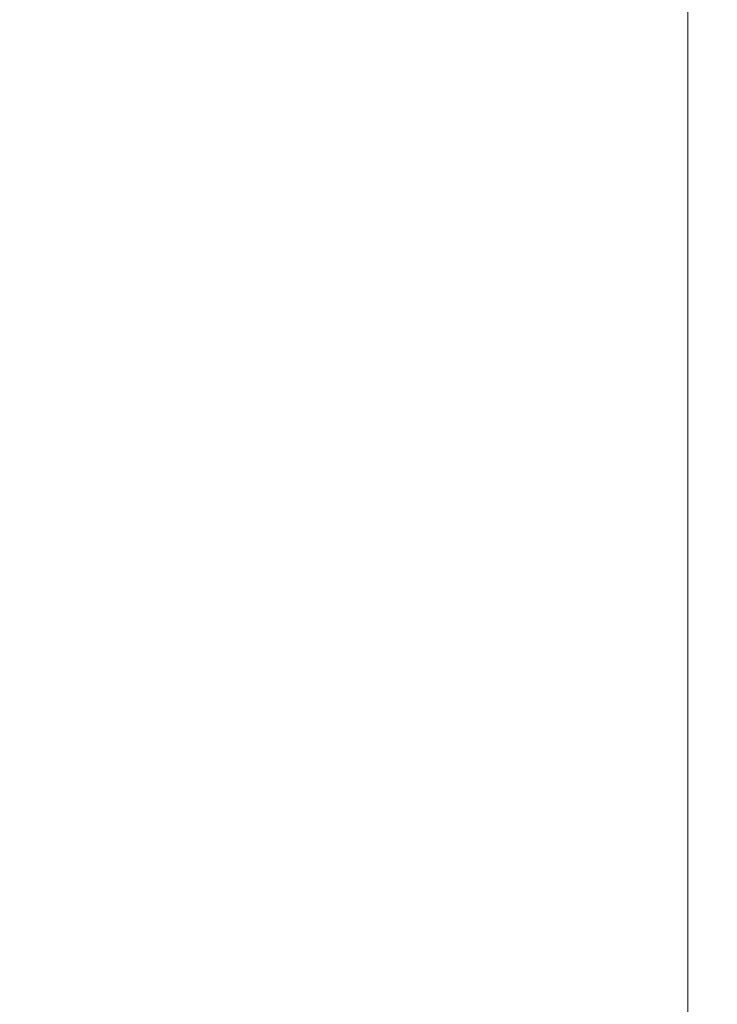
# Model space of a CAD drawing. Header units: millimetres. Extents: x -40968 to 11883, y -17757 to 4746.
# Tile 123 of 227: x -11505 to -10620, y -1067 to 183. Entities that reach past the tile are written whole.
import ezdxf

# ---------------------------------------------------------------- set-up
doc = ezdxf.new("R2010")
doc.units = ezdxf.units.MM
doc.header["$MEASUREMENT"] = 0
doc.layers.add('Nuevo_06_COT_Generals', color=7, linetype='Continuous')
doc.layers.add('Nuevo_06_COT_Generals_Pluma_Nº__1', color=7, linetype='Continuous', lineweight=5)
doc.styles.add('Estilo_Generado_1', font='txt')
doc.dimstyles.new('Estilo_Generado__2', dxfattribs={"dimtxt": 100, "dimasz": 38, "dimexe": 0.18, "dimexo": 300, "dimgap": 0, "dimtad": 1, "dimlfac": 0.001, "dimzin": 0, "dimdsep": 46, "dimtxsty": 'Estilo_Generado_1', "dimblk": 'ARROWHEAD_2', "dimblk1": 'ARROWHEAD_2', "dimblk2": 'ARROWHEAD_2', "dimcen": 0.09, "dimclrd": 7, "dimclre": 7, "dimclrt": 7, "dimadec": 0, "dimazin": 0, "dimtfac": 1, "dimtdec": 4, "dimtmove": 0, "dimatfit": 3, "dimfxl": 0, "dimtolj": 1, "dimtzin": 0, "dimarcsym": 0})

# ---------------------------------------------------------------- blocks, each defined once
blk = doc.blocks.new('*D668')
at = {"layer": 'Nuevo_06_COT_Generals_Pluma_Nº__1', "color": 7, "linetype": 'Continuous', "lineweight": 5}
for p, q in [((-10657.5, 1963.6), (-10657.5, 1988)), ((-10632.5, 1949.1), (-10682.5, 1978)), ((-10620, 1963.6), (-11182.8, 1963.6)), ((-10657.5, -1194), (-10657.5, 1963.6)), ((-10682.5, -1179.5), (-10632.5, -1208.4)), ((-10620, -1194), (-11735.9, -1194)), ((-10657.5, -1218.4), (-10657.5, -1194))]:
    blk.add_line(p, q, dxfattribs=at)
at = {"layer": 'Nuevo_06_COT_Generals_Pluma_Nº__1', "color": 7, "lineweight": 5, "insert": (-10677.5, 247.4), "char_height": 100, "attachment_point": 7, "rotation": 90, "style": 'Estilo_Generado_1'}
blk.add_mtext('\\A1;{\\pql;\\fGotham Book|b0|i0|c0|p0;\\W1.000000;3,16}', dxfattribs=at)
blk = doc.blocks.new('ARROWHEAD_2')
at = {"color": 0, "linetype": 'Continuous', "lineweight": 0}
for p, q in [((-0.378, -0.655), (0.378, 0.655)), ((0, 0), (-1, 0))]:
    blk.add_line(p, q, dxfattribs=at)

msp = doc.modelspace()

# ---------------------------------------------------------------- dimensions: what is measured, and where the dimension line sits
at = {"layer": 'Nuevo_06_COT_Generals', "color": 7, "linetype": 'Continuous', "lineweight": 5}
dim = msp.add_linear_dim(base=(-10657.534, 1963.555), p1=(-12035.86, -1193.976), p2=(-11482.835, 1963.555), angle=90, dimstyle='Estilo_Generado__2', dxfattribs=at)
dim.commit()
dim.dimension.update_dxf_attribs({"geometry": '*D668', "text_midpoint": (-10727.534, 376.862), "dimtype": 160, "text_rotation": 90})

doc.saveas('drawing.dxf')
